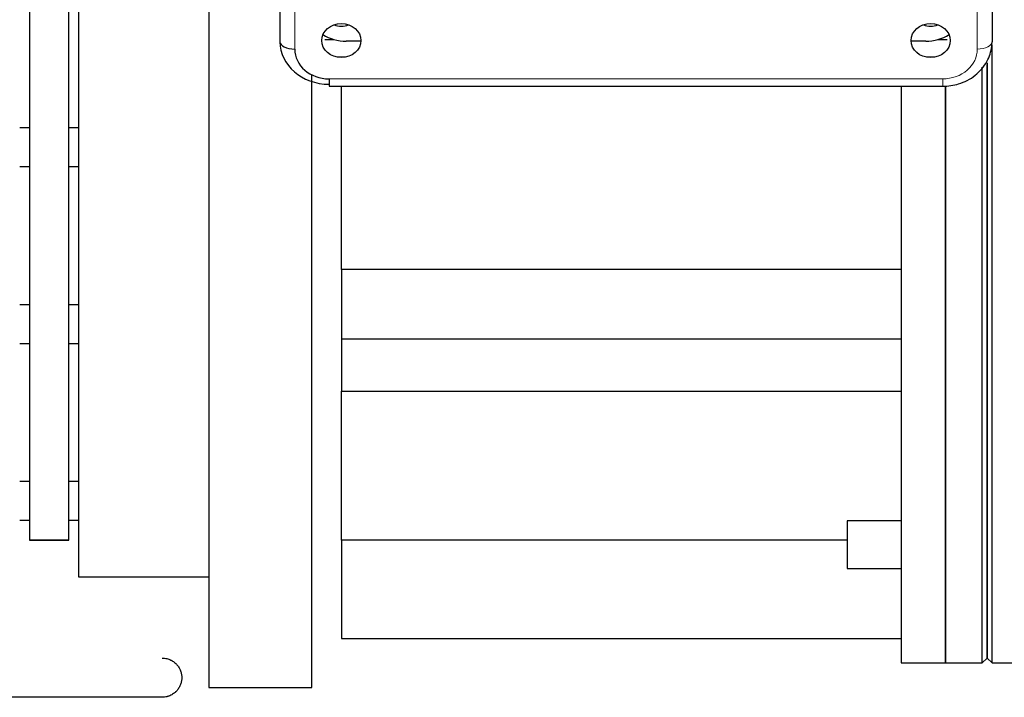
# Model space of a CAD drawing. Header units: millimetres. Extents: x 0 to 29700, y -16 to 21000.
# Tile 87 of 256: x 11060 to 11261, y 9480 to 9618. Entities that reach past the tile are written whole.
import ezdxf

# ---------------------------------------------------------------- set-up
doc = ezdxf.new("R2010")
doc.units = ezdxf.units.MM
doc.layers.add('1', color=7, linetype='Continuous', true_color=0xffffff)

msp = doc.modelspace()

# ---------------------------------------------------------------- linework, layer by layer
at = {"layer": '1', "color": 2, "linetype": 'Continuous', "lineweight": 25}
for p, q in [((11098.513, 9882.292), (11098.513, 9482.292)), ((11072.013, 9859.792), (11072.013, 9504.792)), ((11062.013, 9852.292), (11062.013, 9512.292)), ((11070.013, 9512.292), (11070.013, 9852.292)), ((11113.013, 9742.811), (11113.013, 9613.773)), ((11258.013, 9742.811), (11258.013, 9613.773)), ((11122.145, 9614.215), (11124.044, 9614.215)), ((11246.983, 9614.215), (11248.882, 9614.215)), ((11129.511, 9613.876), (11126.513, 9613.876)), ((11244.513, 9613.876), (11241.515, 9613.876)), ((11258.013, 9487.292), (11258.013, 9613.114)), ((11126.324, 9610.613), (11124.705, 9610.613)), ((11246.322, 9610.613), (11244.703, 9610.613)), ((11256.013, 9487.292), (11256.013, 9608.607)), ((11257.013, 9609.461), (11257.013, 9488.292)), ((11257.013, 9488.292), (11257.013, 9609.144)), ((11119.513, 9482.292), (11119.513, 9607.027)), ((11123.013, 9606.211), (11123.013, 9604.711)), ((11123.013, 9604.711), (11248.013, 9604.711)), ((11125.513, 9567.391), (11125.513, 9604.722)), ((11239.513, 9604.725), (11239.513, 9487.292)), ((11248.513, 9604.585), (11248.513, 9487.292)), ((11248.513, 9487.292), (11248.513, 9604.567)), ((11060.013, 9596.292), (11062.014, 9596.292)), ((11070.014, 9596.292), (11072.013, 9596.292)), ((11062.014, 9588.292), (11060.013, 9588.292)), ((11072.013, 9588.292), (11070.014, 9588.292)), ((11239.513, 9567.387), (11125.513, 9567.387)), ((11125.513, 9567.387), (11125.513, 9553.245)), ((11060.013, 9560.292), (11062.014, 9560.292)), ((11070.014, 9560.292), (11072.013, 9560.292)), ((11062.014, 9552.292), (11060.013, 9552.292)), ((11072.013, 9552.292), (11070.014, 9552.292)), ((11125.513, 9553.245), (11125.513, 9542.638)), ((11125.513, 9553.245), (11239.513, 9553.245)), ((11125.513, 9512.292), (11125.513, 9542.648)), ((11125.513, 9542.638), (11239.513, 9542.638)), ((11060.013, 9524.292), (11062.014, 9524.292)), ((11070.014, 9524.292), (11072.013, 9524.292)), ((11062.013, 9516.292), (11060.014, 9516.292)), ((11072.013, 9516.292), (11070.013, 9516.292)), ((11228.5, 9516.24), (11228.5, 9506.508)), ((11239.514, 9516.24), (11228.5, 9516.24)), ((11062.013, 9512.292), (11070.013, 9512.292)), ((11070.013, 9512.292), (11062.013, 9512.292)), ((11125.513, 9512.292), (11125.513, 9492.292)), ((11228.5, 9512.292), (11125.513, 9512.292)), ((11228.5, 9506.508), (11239.514, 9506.508)), ((11072.013, 9504.792), (11098.513, 9504.792)), ((11125.513, 9492.292), (11239.513, 9492.292)), ((11256.013, 9487.292), (11257.013, 9488.292)), ((11257.013, 9488.292), (11258.013, 9487.292)), ((11239.513, 9487.292), (11248.513, 9487.292)), ((11248.513, 9487.292), (11256.013, 9487.292)), ((11258.013, 9487.292), (11263.013, 9487.292)), ((11098.513, 9482.292), (11119.513, 9482.292)), ((11073.013, 9480.292), (11055.014, 9480.292)), ((11089.013, 9480.292), (11073.013, 9480.292))]:
    msp.add_line(p, q, dxfattribs=at)
at = {"layer": '1', "color": 4, "linetype": 'Continuous', "lineweight": 13}
for p, q in [((11116.013, 9741.311), (11116.013, 9612.273)), ((11255.013, 9612.273), (11255.013, 9741.311)), ((11123.013, 9606.211), (11248.013, 9606.211)), ((11248.013, 9606.211), (11248.013, 9604.711))]:
    msp.add_line(p, q, dxfattribs=at)
at = {"layer": '1', "color": 2, "linetype": 'Continuous', "lineweight": 25}
for centre in [(11125.513, 9614.005), (11245.513, 9614.005)]:
    msp.add_ellipse(centre, major_axis=(-4, 0), ratio=0.8660254, dxfattribs=at)
for centre, major_axis, ratio, start_param, end_param in [((11125.513, 9619.505), (3, 0), 0.8660254, 4.2064944, 4.712389), ((11125.513, 9619.505), (3, 0), 0.8660254, 4.712389, 5.2182836), ((11245.513, 9619.505), (3, 0), 0.8660254, 4.2064944, 4.712389), ((11245.513, 9619.505), (3, 0), 0.8660254, 4.712389, 5.2182836), ((11126.513, 9620.804), (-8, 0), 0.8660254, 0.9360719, 1.5707963), ((11244.513, 9620.804), (-8, 0), 0.8660254, 1.5707963, 2.2055208), ((11123.013, 9613.773), (-10, 0), 0.8660254, 0, 1.5707963), ((11116.013, 9613.773), (-3, 0), 0.5, 0, 1.5707963), ((11123.013, 9612.273), (7, 0), 0.8660254, 3.1415927, 4.712389)]:
    msp.add_ellipse(centre, major_axis=major_axis, ratio=ratio, start_param=start_param, end_param=end_param, dxfattribs=at)
at = {"layer": '1', "color": 4, "linetype": 'Continuous', "lineweight": 13}
for centre, major_axis, ratio, start_param, end_param in [((11248.013, 9612.273), (-7, 0), 0.8660254, 1.5707963, 3.1415927), ((11255.013, 9613.773), (3, 0), 0.5, 4.712389, 6.2831853)]:
    msp.add_ellipse(centre, major_axis=major_axis, ratio=ratio, start_param=start_param, end_param=end_param, dxfattribs=at)
at = {"layer": '1', "color": 2, "linetype": 'Continuous', "lineweight": 25}
for points, knots in [([(11248.013, 9604.711), (11249.135, 9604.718), (11251.448, 9605.056), (11254.752, 9606.749), (11257.123, 9609.526), (11257.935, 9612.079), (11258.013, 9613.456), (11258.013, 9613.773)], [0, 0, 0, 0, 0.2102107, 0.4607338, 0.7128336, 0.9346379, 1, 1, 1, 1]), ([(11089.013, 9488.292), (11089.185, 9488.292), (11089.35, 9488.281), (11089.67, 9488.241), (11089.824, 9488.212), (11090.12, 9488.139), (11090.263, 9488.095), (11090.538, 9487.993), (11090.67, 9487.936), (11090.828, 9487.857), (11090.86, 9487.841), (11090.922, 9487.808), (11090.952, 9487.791), (11091.043, 9487.739), (11091.102, 9487.704), (11091.275, 9487.594), (11091.384, 9487.516), (11091.591, 9487.353), (11091.689, 9487.268), (11091.873, 9487.091), (11091.96, 9487), (11092.204, 9486.717), (11092.346, 9486.517), (11092.529, 9486.205), (11092.584, 9486.098), (11092.66, 9485.936), (11092.684, 9485.882), (11092.73, 9485.772), (11092.751, 9485.717), (11092.853, 9485.439), (11092.913, 9485.213), (11092.973, 9484.869), (11092.988, 9484.754), (11093.003, 9484.581), (11093.009, 9484.495), (11093.012, 9484.393), (11093.013, 9484.343), (11093.013, 9484.321), (11093.013, 9484.31), (11093.013, 9484.306), (11093.013, 9484.299), (11093.013, 9484.295), (11093.013, 9484.292)], [0, 0, 0, 0, 0.0625, 0.0625, 0.125, 0.125, 0.1875, 0.1875, 0.25, 0.25, 0.265625, 0.265625, 0.28125, 0.28125, 0.3125, 0.3125, 0.375, 0.375, 0.4375, 0.4375, 0.5, 0.5, 0.625, 0.625, 0.6875, 0.6875, 0.71875, 0.71875, 0.75, 0.75, 0.875, 0.875, 0.9375, 0.9375, 0.96875, 0.984375, 0.9921875, 0.9960938, 0.9960938, 0.9980469, 0.9980469, 1, 1, 1, 1]), ([(11093.013, 9484.292), (11093.013, 9484.288), (11093.013, 9484.285), (11093.013, 9484.279), (11093.013, 9484.278), (11093.013, 9484.274), (11093.013, 9484.265), (11093.013, 9484.241), (11093.012, 9484.19), (11093.009, 9484.089), (11092.996, 9483.887), (11092.973, 9483.715), (11092.913, 9483.373), (11092.854, 9483.149), (11092.694, 9482.709), (11092.595, 9482.495), (11092.354, 9482.08), (11092.214, 9481.879), (11091.969, 9481.594), (11091.882, 9481.501), (11091.766, 9481.389), (11091.742, 9481.367), (11091.694, 9481.323), (11091.67, 9481.301), (11091.596, 9481.236), (11091.545, 9481.194), (11091.388, 9481.071), (11091.279, 9480.992), (11091.049, 9480.846), (11090.928, 9480.777), (11090.675, 9480.651), (11090.543, 9480.593), (11090.336, 9480.516), (11090.266, 9480.492), (11090.157, 9480.459), (11090.121, 9480.448), (11090.047, 9480.428), (11090.01, 9480.418), (11089.823, 9480.372), (11089.668, 9480.342), (11089.348, 9480.303), (11089.183, 9480.292), (11089.013, 9480.292)], [0, 0, 0, 0, 0.0019531, 0.0019531, 0.0029297, 0.0029297, 0.0039063, 0.0078125, 0.015625, 0.03125, 0.0625, 0.125, 0.125, 0.25, 0.25, 0.375, 0.375, 0.5, 0.5, 0.5625, 0.5625, 0.578125, 0.578125, 0.59375, 0.59375, 0.625, 0.625, 0.6875, 0.6875, 0.75, 0.75, 0.8125, 0.8125, 0.84375, 0.84375, 0.859375, 0.859375, 0.875, 0.875, 0.9375, 0.9375, 1, 1, 1, 1])]:
    msp.add_open_spline(points, degree=3, knots=knots, dxfattribs=at)

doc.saveas('drawing.dxf')
